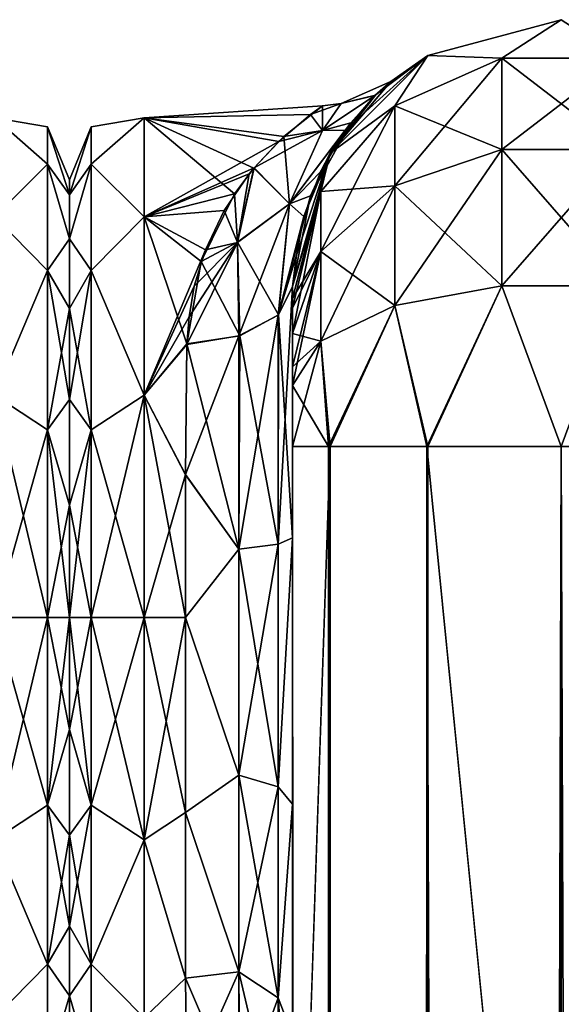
# Model space of a CAD drawing. Extents: x -23 to 470, y -2000 to 0.
# Tile 172 of 247: x 44 to 69, y -46 to 0. Entities that reach past the tile are written whole.
import ezdxf

# ---------------------------------------------------------------- set-up
doc = ezdxf.new("R2010")
doc.units = 0
doc.header["$LTSCALE"] = 65.185185
for name, color, linetype in [('17', 7, 'CONTINUOUS'), ('18', 7, 'CONTINUOUS'), ('2', 7, 'CONTINUOUS'), ('21', 7, 'CONTINUOUS'), ('22', 7, 'CONTINUOUS'), ('33', 7, 'CONTINUOUS'), ('34', 7, 'CONTINUOUS'), ('37', 7, 'CONTINUOUS'), ('38', 7, 'CONTINUOUS'), ('48', 7, 'CONTINUOUS'), ('49', 7, 'CONTINUOUS'), ('50', 7, 'CONTINUOUS'), ('6', 7, 'CONTINUOUS'), ('61', 7, 'CONTINUOUS'), ('615', 7, 'CONTINUOUS'), ('635', 7, 'CONTINUOUS'), ('636', 7, 'CONTINUOUS'), ('7', 7, 'CONTINUOUS'), ('8', 7, 'CONTINUOUS')]:
    doc.layers.add(name, color=color, linetype=linetype)

msp = doc.modelspace()

# ---------------------------------------------------------------- linework, layer by layer
at = {"layer": '17', "linetype": 'CONTINUOUS'}
for points in [[(56.45, -24.268, 28.753), (56.45, -12.5, 24.51), (55.781, -24.566, 26.277), (56.45, -24.268, 28.753)], [(55.781, -24.566, 26.277), (56.45, -12.5, 24.51), (55.781, -13.836, 22.398), (55.781, -24.566, 26.277)], [(53.947, -24.803, 24.46), (55.781, -24.566, 26.277), (55.781, -13.836, 22.398), (53.947, -24.803, 24.46)], [(53.947, -24.803, 24.46), (55.781, -13.836, 22.398), (53.947, -14.815, 20.849), (53.947, -24.803, 24.46)], [(51.499, -15.223, 20.316), (51.447, -21.313, 23.05), (53.947, -14.815, 20.849), (51.499, -15.223, 20.316)], [(53.947, -14.815, 20.849), (51.447, -21.313, 23.05), (53.947, -24.803, 24.46), (53.947, -14.815, 20.849)], [(51.447, -21.313, 23.05), (51.45, -28, 24), (53.947, -24.803, 24.46), (51.447, -21.313, 23.05)], [(56.45, -36.75, 27.648), (56.45, -24.268, 28.753), (55.781, -35.932, 25.286), (56.45, -36.75, 27.648)], [(55.781, -35.932, 25.286), (56.45, -24.268, 28.753), (55.781, -24.566, 26.277), (55.781, -35.932, 25.286)], [(53.947, -24.803, 24.46), (51.45, -28, 24), (53.947, -35.383, 23.537), (53.947, -24.803, 24.46)], [(53.947, -24.803, 24.46), (53.947, -35.383, 23.537), (55.781, -24.566, 26.277), (53.947, -24.803, 24.46)], [(53.947, -35.383, 23.537), (55.781, -35.932, 25.286), (55.781, -24.566, 26.277), (53.947, -35.383, 23.537)], [(51.45, -28, 24), (51.45, -37.142, 22.191), (53.947, -35.383, 23.537), (51.45, -28, 24)], [(53.947, -35.383, 23.537), (51.45, -37.142, 22.191), (53.947, -44.595, 18.252), (53.947, -35.383, 23.537)], [(53.947, -35.383, 23.537), (53.947, -44.595, 18.252), (55.781, -35.932, 25.286), (53.947, -35.383, 23.537)], [(53.947, -44.595, 18.252), (55.781, -45.828, 19.607), (55.781, -35.932, 25.286), (53.947, -44.595, 18.252)], [(55.781, -45.828, 19.607), (56.45, -36.75, 27.648), (55.781, -35.932, 25.286), (55.781, -45.828, 19.607)], [(56.45, -47.582, 21.378), (56.45, -36.75, 27.648), (55.781, -45.828, 19.607), (56.45, -47.582, 21.378)], [(51.45, -37.142, 22.191), (51.446, -44.906, 17.034), (53.947, -44.595, 18.252), (51.45, -37.142, 22.191)], [(51.446, -44.906, 17.034), (51.5, -50.103, 9.351), (53.947, -44.595, 18.252), (51.446, -44.906, 17.034)], [(53.947, -44.595, 18.252), (51.5, -50.103, 9.351), (53.986, -50.752, 9.591), (53.947, -44.595, 18.252)], [(53.947, -44.595, 18.252), (53.986, -50.752, 9.591), (55.781, -45.828, 19.607), (53.947, -44.595, 18.252)], [(55.793, -52.439, 10.303), (55.781, -45.828, 19.607), (53.986, -50.752, 9.591), (55.793, -52.439, 10.303)], [(55.793, -52.439, 10.303), (56.45, -47.582, 21.378), (55.781, -45.828, 19.607), (55.793, -52.439, 10.303)]]:
    msp.add_3dface(points, dxfattribs=at)
at = {"layer": '18', "linetype": 'CONTINUOUS'}
for points in [[(56.45, -12.5, -24.51), (56.45, -24.269, -28.753), (55.793, -13.825, -22.416), (56.45, -12.5, -24.51)], [(53.985, -14.803, -20.868), (55.793, -13.825, -22.416), (55.781, -24.566, -26.277), (53.985, -14.803, -20.868)], [(55.793, -13.825, -22.416), (56.45, -24.269, -28.753), (55.781, -24.566, -26.277), (55.793, -13.825, -22.416)], [(51.447, -21.322, -23.052), (51.5, -15.179, -20.289), (53.947, -24.803, -24.46), (51.447, -21.322, -23.052)], [(53.947, -24.803, -24.46), (51.5, -15.179, -20.289), (53.985, -14.803, -20.868), (53.947, -24.803, -24.46)], [(53.947, -24.803, -24.46), (53.985, -14.803, -20.868), (55.781, -24.566, -26.277), (53.947, -24.803, -24.46)], [(51.45, -28, -24), (51.447, -21.322, -23.052), (53.947, -24.803, -24.46), (51.45, -28, -24)], [(56.45, -24.269, -28.753), (56.45, -36.751, -27.648), (55.781, -35.932, -25.286), (56.45, -24.269, -28.753)], [(55.781, -24.566, -26.277), (56.45, -24.269, -28.753), (55.781, -35.932, -25.286), (55.781, -24.566, -26.277)], [(53.947, -35.384, -23.537), (51.45, -28, -24), (53.947, -24.803, -24.46), (53.947, -35.384, -23.537)], [(53.947, -24.803, -24.46), (55.781, -24.566, -26.277), (55.781, -35.932, -25.286), (53.947, -24.803, -24.46)], [(53.947, -35.384, -23.537), (53.947, -24.803, -24.46), (55.781, -35.932, -25.286), (53.947, -35.384, -23.537)], [(51.45, -37.142, -22.191), (51.45, -28, -24), (53.947, -35.384, -23.537), (51.45, -37.142, -22.191)], [(53.947, -44.595, -18.251), (51.45, -37.142, -22.191), (53.947, -35.384, -23.537), (53.947, -44.595, -18.251)], [(53.947, -44.595, -18.251), (53.947, -35.384, -23.537), (55.781, -45.828, -19.607), (53.947, -44.595, -18.251)], [(53.947, -35.384, -23.537), (55.781, -35.932, -25.286), (55.781, -45.828, -19.607), (53.947, -35.384, -23.537)], [(55.781, -35.932, -25.286), (56.45, -36.751, -27.648), (55.781, -45.828, -19.607), (55.781, -35.932, -25.286)], [(56.45, -36.751, -27.648), (56.45, -47.582, -21.378), (55.781, -45.828, -19.607), (56.45, -36.751, -27.648)], [(51.446, -44.906, -17.034), (51.45, -37.142, -22.191), (53.947, -44.595, -18.251), (51.446, -44.906, -17.034)], [(53.947, -50.731, -9.582), (51.446, -44.906, -17.034), (53.947, -44.595, -18.251), (53.947, -50.731, -9.582)], [(53.947, -44.595, -18.251), (55.781, -45.828, -19.607), (55.781, -52.42, -10.294), (53.947, -44.595, -18.251)], [(53.947, -44.595, -18.251), (55.781, -52.42, -10.294), (53.947, -50.731, -9.582), (53.947, -44.595, -18.251)], [(51.5, -50.104, -9.35), (51.446, -44.906, -17.034), (53.947, -50.731, -9.582), (51.5, -50.104, -9.35)], [(56.45, -47.582, -21.378), (56.45, -54.723, -11.265), (55.781, -45.828, -19.607), (56.45, -47.582, -21.378)], [(55.781, -45.828, -19.607), (56.45, -54.723, -11.265), (55.781, -52.42, -10.294), (55.781, -45.828, -19.607)]]:
    msp.add_3dface(points, dxfattribs=at)
at = {"layer": '2', "linetype": 'CONTINUOUS'}
for points in [[(56.45, -52.056, -35.671), (56.45, -54.119, -30.718), (56.45, -12.5, -95), (56.45, -52.056, -35.671)], [(56.45, -12.5, -95), (56.45, -54.119, -30.718), (56.45, -24.269, -28.753), (56.45, -12.5, -95)], [(56.45, -51.35, -40.999), (56.45, -52.056, -35.671), (56.45, -12.5, -95), (56.45, -51.35, -40.999)], [(56.45, -52.056, -46.327), (56.45, -51.35, -40.999), (56.45, -12.5, -95), (56.45, -52.056, -46.327)], [(56.45, -54.118, -51.28), (56.45, -52.056, -46.327), (56.45, -12.5, -95), (56.45, -54.118, -51.28)], [(56.45, -57.385, -55.521), (56.45, -54.118, -51.28), (56.45, -12.5, -95), (56.45, -57.385, -55.521)], [(56.45, -61.644, -58.772), (56.45, -57.385, -55.521), (56.45, -12.5, -95), (56.45, -61.644, -58.772)], [(56.45, -66.59, -60.815), (56.45, -61.644, -58.772), (56.45, -12.5, -95), (56.45, -66.59, -60.815)], [(56.45, -61.645, -64.228), (56.45, -66.59, -60.815), (56.45, -12.5, -95), (56.45, -61.645, -64.228)], [(56.45, -57.386, -67.478), (56.45, -61.645, -64.228), (56.45, -12.5, -95), (56.45, -57.386, -67.478)], [(56.45, -54.119, -71.718), (56.45, -57.386, -67.478), (56.45, -12.5, -95), (56.45, -54.119, -71.718)], [(56.45, -52.056, -76.671), (56.45, -54.119, -71.718), (56.45, -12.5, -95), (56.45, -52.056, -76.671)], [(56.45, -51.35, -81.999), (56.45, -52.056, -76.671), (56.45, -12.5, -95), (56.45, -51.35, -81.999)], [(56.45, -52.056, -87.327), (56.45, -51.35, -81.999), (56.45, -12.5, -95), (56.45, -52.056, -87.327)], [(56.45, -54.118, -92.28), (56.45, -52.056, -87.327), (56.45, -12.5, -95), (56.45, -54.118, -92.28)], [(56.45, -57.385, -96.521), (56.45, -54.118, -92.28), (56.45, -12.5, -95), (56.45, -57.385, -96.521)], [(56.45, -13.067, -97.86), (56.45, -57.385, -96.521), (56.45, -12.5, -95), (56.45, -13.067, -97.86)], [(56.45, -12.5, -24.51), (56.45, -12.5, -95), (56.45, -24.269, -28.753), (56.45, -12.5, -24.51)], [(56.45, -12.5, 95), (56.45, -12.5, 24.51), (56.45, -54.119, 92.282), (56.45, -12.5, 95)], [(56.45, -54.119, 92.282), (56.45, -12.5, 24.51), (56.45, -52.056, 87.329), (56.45, -54.119, 92.282)], [(56.45, -52.056, 87.329), (56.45, -12.5, 24.51), (56.45, -51.35, 82.001), (56.45, -52.056, 87.329)], [(56.45, -51.35, 82.001), (56.45, -12.5, 24.51), (56.45, -52.056, 76.673), (56.45, -51.35, 82.001)], [(56.45, -52.056, 76.673), (56.45, -12.5, 24.51), (56.45, -54.118, 71.72), (56.45, -52.056, 76.673)], [(56.45, -54.118, 71.72), (56.45, -12.5, 24.51), (56.45, -57.385, 67.479), (56.45, -54.118, 71.72)], [(56.45, -57.385, 67.479), (56.45, -12.5, 24.51), (56.45, -61.644, 64.228), (56.45, -57.385, 67.479)], [(56.45, -61.644, 64.228), (56.45, -12.5, 24.51), (56.45, -61.645, 58.772), (56.45, -61.644, 64.228)], [(56.45, -61.645, 58.772), (56.45, -12.5, 24.51), (56.45, -57.386, 55.522), (56.45, -61.645, 58.772)], [(56.45, -57.386, 55.522), (56.45, -12.5, 24.51), (56.45, -54.119, 51.282), (56.45, -57.386, 55.522)], [(56.45, -54.119, 51.282), (56.45, -12.5, 24.51), (56.45, -52.056, 46.329), (56.45, -54.119, 51.282)], [(56.45, -52.056, 46.329), (56.45, -12.5, 24.51), (56.45, -51.35, 41.001), (56.45, -52.056, 46.329)], [(56.45, -51.35, 41.001), (56.45, -12.5, 24.51), (56.45, -24.268, 28.753), (56.45, -51.35, 41.001)], [(56.45, -13.067, 97.86), (56.45, -12.5, 95), (56.45, -57.386, 96.522), (56.45, -13.067, 97.86)], [(56.45, -57.386, 96.522), (56.45, -12.5, 95), (56.45, -54.119, 92.282), (56.45, -57.386, 96.522)], [(56.45, -13.5, -98.734), (56.45, -57.385, -96.521), (56.45, -13.067, -97.86), (56.45, -13.5, -98.734)], [(56.45, -13.5, 98.734), (56.45, -13.067, 97.86), (56.45, -61.645, 99.772), (56.45, -13.5, 98.734)], [(56.45, -61.645, 99.772), (56.45, -13.067, 97.86), (56.45, -57.386, 96.522), (56.45, -61.645, 99.772)], [(56.45, -61.644, -99.772), (56.45, -57.385, -96.521), (56.45, -13.5, -98.734), (56.45, -61.644, -99.772)], [(56.45, -14.695, -100.301), (56.45, -61.644, -99.772), (56.45, -13.5, -98.734), (56.45, -14.695, -100.301)], [(56.45, -14.695, 100.301), (56.45, -13.5, 98.734), (56.45, -61.645, 99.772), (56.45, -14.695, 100.301)], [(56.45, -16.266, -101.5), (56.45, -61.644, -99.772), (56.45, -14.695, -100.301), (56.45, -16.266, -101.5)], [(56.45, -16.266, 101.5), (56.45, -14.695, 100.301), (56.45, -66.591, 101.816), (56.45, -16.266, 101.5)], [(56.45, -66.591, 101.816), (56.45, -14.695, 100.301), (56.45, -61.645, 99.772), (56.45, -66.591, 101.816)], [(56.45, -17.135, -101.931), (56.45, -61.644, -99.772), (56.45, -16.266, -101.5), (56.45, -17.135, -101.931)], [(56.45, -17.135, 101.931), (56.45, -16.266, 101.5), (56.45, -66.591, 101.816), (56.45, -17.135, 101.931)], [(56.45, -66.59, -101.815), (56.45, -61.644, -99.772), (56.45, -17.135, -101.931), (56.45, -66.59, -101.815)], [(56.45, -20, -102.5), (56.45, -66.59, -101.815), (56.45, -17.135, -101.931), (56.45, -20, -102.5)], [(56.45, -20, 102.5), (56.45, -17.135, 101.931), (56.45, -71.85, 102.5), (56.45, -20, 102.5)], [(56.45, -71.85, 102.5), (56.45, -17.135, 101.931), (56.45, -66.591, 101.816), (56.45, -71.85, 102.5)], [(56.45, -71.85, -102.5), (56.45, -66.59, -101.815), (56.45, -20, -102.5), (56.45, -71.85, -102.5)], [(56.45, -52.056, 35.673), (56.45, -51.35, 41.001), (56.45, -24.268, 28.753), (56.45, -52.056, 35.673)], [(56.45, -54.118, 30.72), (56.45, -52.056, 35.673), (56.45, -24.268, 28.753), (56.45, -54.118, 30.72)], [(56.45, -36.75, 27.648), (56.45, -54.118, 30.72), (56.45, -24.268, 28.753), (56.45, -36.75, 27.648)], [(56.45, -54.119, -30.718), (56.45, -57.386, -26.478), (56.45, -24.269, -28.753), (56.45, -54.119, -30.718)], [(56.45, -24.269, -28.753), (56.45, -57.386, -26.478), (56.45, -36.751, -27.648), (56.45, -24.269, -28.753)], [(56.45, -57.385, 26.479), (56.45, -54.118, 30.72), (56.45, -36.75, 27.648), (56.45, -57.385, 26.479)], [(56.45, -47.582, 21.378), (56.45, -57.385, 26.479), (56.45, -36.75, 27.648), (56.45, -47.582, 21.378)], [(56.45, -57.386, -26.478), (56.45, -61.645, -23.228), (56.45, -36.751, -27.648), (56.45, -57.386, -26.478)], [(56.45, -36.751, -27.648), (56.45, -61.645, -23.228), (56.45, -47.582, -21.378), (56.45, -36.751, -27.648)]]:
    msp.add_3dface(points, dxfattribs=at)
at = {"layer": '21', "linetype": 'CONTINUOUS'}
for points in [[(49.5, -9.236, 14.964), (49.5, -4.602, 5.341), (47.025, -6.774, 8.792), (49.5, -9.236, 14.964)], [(49.5, -4.602, 5.341), (49.5, -4.602, -5.341), (47.025, -5.025, 0), (49.5, -4.602, 5.341)], [(49.5, -4.602, 5.341), (47.025, -5.025, 0), (47.025, -6.774, 8.792), (49.5, -4.602, 5.341)], [(49.5, -4.602, -5.341), (49.5, -9.236, -14.964), (47.025, -6.774, -8.792), (49.5, -4.602, -5.341)], [(49.5, -4.602, -5.341), (47.025, -6.774, -8.792), (47.025, -5.025, 0), (49.5, -4.602, -5.341)], [(46, -8.206, -5.328), (46, -7.5, 0), (47.025, -5.025, 0), (46, -8.206, -5.328)], [(47.025, -6.774, -8.792), (46, -8.206, -5.328), (47.025, -5.025, 0), (47.025, -6.774, -8.792)], [(46, -7.5, 0), (46, -8.206, 5.328), (47.025, -5.025, 0), (46, -7.5, 0)], [(47.025, -5.025, 0), (46, -8.206, 5.328), (47.025, -6.774, 8.792), (47.025, -5.025, 0)], [(46, -10.269, -10.281), (46, -8.206, -5.328), (47.025, -6.774, -8.792), (46, -10.269, -10.281)], [(47.025, -11.754, -16.246), (46, -10.269, -10.281), (47.025, -6.774, -8.792), (47.025, -11.754, -16.246)], [(46, -8.206, 5.328), (46, -10.269, 10.281), (47.025, -6.774, 8.792), (46, -8.206, 5.328)], [(47.025, -6.774, 8.792), (46, -10.269, 10.281), (47.025, -11.754, 16.246), (47.025, -6.774, 8.792)], [(49.5, -9.236, 14.964), (47.025, -6.774, 8.792), (47.025, -11.754, 16.246), (49.5, -9.236, 14.964)], [(49.5, -9.236, -14.964), (47.025, -11.754, -16.246), (47.025, -6.774, -8.792), (49.5, -9.236, -14.964)], [(49.5, -17.587, 21.623), (49.5, -9.236, 14.964), (47.025, -11.754, 16.246), (49.5, -17.587, 21.623)], [(49.5, -9.236, -14.964), (49.5, -17.587, -21.623), (47.025, -11.754, -16.246), (49.5, -9.236, -14.964)], [(46, -13.536, -14.522), (46, -10.269, -10.281), (47.025, -11.754, -16.246), (46, -13.536, -14.522)], [(46, -10.269, 10.281), (46, -13.536, 14.522), (47.025, -11.754, 16.246), (46, -10.269, 10.281)], [(47.025, -19.208, -21.226), (46, -13.536, -14.522), (47.025, -11.754, -16.246), (47.025, -19.208, -21.226)], [(46, -13.536, 14.522), (46, -17.796, 17.773), (47.025, -11.754, 16.246), (46, -13.536, 14.522)], [(47.025, -11.754, 16.246), (46, -17.796, 17.773), (47.025, -19.208, 21.226), (47.025, -11.754, 16.246)], [(49.5, -17.587, 21.623), (47.025, -11.754, 16.246), (47.025, -19.208, 21.226), (49.5, -17.587, 21.623)], [(49.5, -17.587, -21.623), (47.025, -19.208, -21.226), (47.025, -11.754, -16.246), (49.5, -17.587, -21.623)], [(46, -17.797, -17.773), (46, -13.536, -14.522), (47.025, -19.208, -21.226), (46, -17.797, -17.773)], [(46, -17.796, 17.773), (46, -22.744, 19.817), (47.025, -19.208, 21.226), (46, -17.796, 17.773)], [(46, -22.744, -19.817), (46, -17.797, -17.773), (47.025, -19.208, -21.226), (46, -22.744, -19.817)], [(49.5, -28, 24), (49.5, -17.587, 21.623), (47.025, -28, 22.975), (49.5, -28, 24)], [(49.5, -17.587, 21.623), (47.025, -19.208, 21.226), (47.025, -28, 22.975), (49.5, -17.587, 21.623)], [(49.5, -17.587, -21.623), (49.5, -28, -24), (47.025, -19.208, -21.226), (49.5, -17.587, -21.623)], [(47.025, -28, -22.975), (46, -22.744, -19.817), (47.025, -19.208, -21.226), (47.025, -28, -22.975)], [(46, -22.744, 19.817), (46, -28, 20.5), (47.025, -19.208, 21.226), (46, -22.744, 19.817)], [(47.025, -19.208, 21.226), (46, -28, 20.5), (47.025, -28, 22.975), (47.025, -19.208, 21.226)], [(49.5, -28, -24), (47.025, -28, -22.975), (47.025, -19.208, -21.226), (49.5, -28, -24)], [(46, -28, -20.5), (46, -22.744, -19.817), (47.025, -28, -22.975), (46, -28, -20.5)]]:
    msp.add_3dface(points, dxfattribs=at)
at = {"layer": '22', "linetype": 'CONTINUOUS'}
for points in [[(46, -33.256, -19.817), (46, -28, -20.5), (47.025, -36.792, -21.226), (46, -33.256, -19.817)], [(46, -28, -20.5), (47.025, -28, -22.975), (47.025, -36.792, -21.226), (46, -28, -20.5)], [(46, -28, 20.5), (46, -33.256, 19.817), (47.025, -28, 22.975), (46, -28, 20.5)], [(47.025, -28, 22.975), (46, -33.256, 19.817), (47.025, -36.792, 21.226), (47.025, -28, 22.975)], [(49.5, -38.413, 21.623), (49.5, -28, 24), (47.025, -36.792, 21.226), (49.5, -38.413, 21.623)], [(49.5, -28, 24), (47.025, -28, 22.975), (47.025, -36.792, 21.226), (49.5, -28, 24)], [(49.5, -28, -24), (49.5, -38.413, -21.623), (47.025, -28, -22.975), (49.5, -28, -24)], [(47.025, -28, -22.975), (49.5, -38.413, -21.623), (47.025, -36.792, -21.226), (47.025, -28, -22.975)], [(46, -33.256, 19.817), (46, -38.203, 17.773), (47.025, -36.792, 21.226), (46, -33.256, 19.817)], [(46, -38.204, -17.773), (46, -33.256, -19.817), (47.025, -36.792, -21.226), (46, -38.204, -17.773)], [(46, -38.203, 17.773), (46, -42.464, 14.522), (47.025, -36.792, 21.226), (46, -38.203, 17.773)], [(47.025, -36.792, 21.226), (46, -42.464, 14.522), (47.025, -44.246, 16.246), (47.025, -36.792, 21.226)], [(47.025, -44.246, -16.246), (46, -38.204, -17.773), (47.025, -36.792, -21.226), (47.025, -44.246, -16.246)], [(49.5, -38.413, -21.623), (47.025, -44.246, -16.246), (47.025, -36.792, -21.226), (49.5, -38.413, -21.623)], [(49.5, -38.413, 21.623), (47.025, -36.792, 21.226), (47.025, -44.246, 16.246), (49.5, -38.413, 21.623)], [(46, -42.464, -14.522), (46, -38.204, -17.773), (47.025, -44.246, -16.246), (46, -42.464, -14.522)], [(49.5, -38.413, -21.623), (49.5, -46.764, -14.964), (47.025, -44.246, -16.246), (49.5, -38.413, -21.623)], [(49.5, -46.764, 14.964), (49.5, -38.413, 21.623), (47.025, -44.246, 16.246), (49.5, -46.764, 14.964)], [(46, -42.464, 14.522), (46, -45.731, 10.281), (47.025, -44.246, 16.246), (46, -42.464, 14.522)], [(46, -45.731, -10.281), (46, -42.464, -14.522), (47.025, -44.246, -16.246), (46, -45.731, -10.281)], [(47.025, -44.246, 16.246), (46, -45.731, 10.281), (47.025, -49.226, 8.792), (47.025, -44.246, 16.246)], [(47.025, -49.226, -8.792), (46, -45.731, -10.281), (47.025, -44.246, -16.246), (47.025, -49.226, -8.792)], [(49.5, -46.764, -14.964), (47.025, -49.226, -8.792), (47.025, -44.246, -16.246), (49.5, -46.764, -14.964)], [(49.5, -46.764, 14.964), (47.025, -44.246, 16.246), (47.025, -49.226, 8.792), (49.5, -46.764, 14.964)], [(46, -45.731, 10.281), (46, -47.794, 5.328), (47.025, -49.226, 8.792), (46, -45.731, 10.281)], [(46, -47.794, -5.328), (46, -45.731, -10.281), (47.025, -49.226, -8.792), (46, -47.794, -5.328)]]:
    msp.add_3dface(points, dxfattribs=at)
at = {"layer": '33', "linetype": 'CONTINUOUS'}
for points in [[(75.35, -20, 113.412), (69.05, -20, 115.1), (75.35, -1980, 113.412), (75.35, -20, 113.412)], [(75.35, -1980, 113.412), (69.05, -20, 115.1), (69.05, -83.45, 115.1), (75.35, -1980, 113.412)]]:
    msp.add_3dface(points, dxfattribs=at)
at = {"layer": '34', "linetype": 'CONTINUOUS'}
for points in [[(56.45, -20, 102.5), (56.45, -71.85, 102.5), (58.138, -1980, 108.8), (56.45, -20, 102.5)], [(58.138, -20, 108.8), (56.45, -20, 102.5), (58.138, -1980, 108.8), (58.138, -20, 108.8)], [(62.747, -20, 113.41), (58.138, -20, 108.8), (62.747, -1980, 113.41), (62.747, -20, 113.41)], [(58.138, -20, 108.8), (58.138, -1980, 108.8), (62.747, -1980, 113.41), (58.138, -20, 108.8)], [(69.05, -20, 115.1), (62.747, -20, 113.41), (69.05, -83.45, 115.1), (69.05, -20, 115.1)], [(69.05, -1980, 115.1), (62.747, -20, 113.41), (62.747, -1980, 113.41), (69.05, -1980, 115.1)], [(62.747, -20, 113.41), (69.05, -1980, 115.1), (69.05, -1916.55, 115.1), (62.747, -20, 113.41)], [(62.747, -20, 113.41), (69.05, -1916.55, 115.1), (69.05, -83.45, 115.1), (62.747, -20, 113.41)]]:
    msp.add_3dface(points, dxfattribs=at)
at = {"layer": '37', "linetype": 'CONTINUOUS'}
for points in [[(69.05, -20, -115), (75.3, -20, -113.325), (69.05, -83.45, -115), (69.05, -20, -115)], [(75.3, -20, -113.325), (75.3, -1980, -113.325), (69.05, -1980, -115), (75.3, -20, -113.325)], [(75.3, -20, -113.325), (69.05, -1980, -115), (69.05, -1916.55, -115), (75.3, -20, -113.325)]]:
    msp.add_3dface(points, dxfattribs=at)
at = {"layer": '38', "linetype": 'CONTINUOUS'}
for points in [[(56.45, -71.85, -102.5), (56.45, -20, -102.5), (58.225, -20, -108.75), (56.45, -71.85, -102.5)], [(56.45, -1928.15, -102.5), (56.45, -71.85, -102.5), (58.225, -20, -108.75), (56.45, -1928.15, -102.5)], [(56.45, -1980, -102.5), (56.45, -1928.15, -102.5), (58.225, -20, -108.75), (56.45, -1980, -102.5)], [(56.45, -1980, -102.5), (58.225, -20, -108.75), (58.225, -1980, -108.75), (56.45, -1980, -102.5)], [(58.225, -20, -108.75), (62.797, -20, -113.323), (58.225, -1980, -108.75), (58.225, -20, -108.75)], [(62.797, -20, -113.323), (62.797, -1980, -113.323), (58.225, -1980, -108.75), (62.797, -20, -113.323)], [(62.797, -20, -113.323), (69.05, -20, -115), (62.797, -1980, -113.323), (62.797, -20, -113.323)], [(62.797, -1980, -113.323), (69.05, -20, -115), (69.05, -83.45, -115), (62.797, -1980, -113.323)]]:
    msp.add_3dface(points, dxfattribs=at)
at = {"layer": '48', "linetype": 'CONTINUOUS'}
for points in [[(62.8, -1.675, -95), (69.05, 0, -95), (66.268, -1.806, -102.519), (62.8, -1.675, -95)], [(66.268, -1.806, -102.519), (69.05, 0, -95), (71.832, -1.806, -102.519), (66.268, -1.806, -102.519)], [(58.225, -6.25, -95), (62.8, -1.675, -95), (61.256, -4.037, -101.598), (58.225, -6.25, -95)], [(61.256, -4.037, -101.598), (62.8, -1.675, -95), (66.268, -1.806, -102.519), (61.256, -4.037, -101.598)], [(61.256, -4.037, -101.598), (66.268, -1.806, -102.519), (61.256, -7.781, -107.209), (61.256, -4.037, -101.598)], [(66.268, -1.806, -102.519), (66.268, -6.074, -108.915), (61.256, -7.781, -107.209), (66.268, -1.806, -102.519)], [(66.268, -1.806, -102.519), (71.832, -1.806, -102.519), (66.268, -6.074, -108.915), (66.268, -1.806, -102.519)], [(71.832, -1.806, -102.519), (71.832, -6.074, -108.915), (66.268, -6.074, -108.915), (71.832, -1.806, -102.519)], [(57.788, -8.056, -99.936), (58.225, -6.25, -95), (61.256, -4.037, -101.598), (57.788, -8.056, -99.936)], [(57.788, -8.056, -99.936), (61.256, -4.037, -101.598), (57.788, -10.858, -104.135), (57.788, -8.056, -99.936)], [(61.256, -4.037, -101.598), (61.256, -7.781, -107.209), (57.788, -10.858, -104.135), (61.256, -4.037, -101.598)], [(56.45, -13.067, -97.86), (56.45, -12.5, -95), (58.225, -6.25, -95), (56.45, -13.067, -97.86)], [(56.45, -13.067, -97.86), (58.225, -6.25, -95), (57.788, -8.056, -99.936), (56.45, -13.067, -97.86)], [(66.268, -12.466, -113.188), (61.256, -13.39, -110.958), (66.268, -6.074, -108.915), (66.268, -12.466, -113.188)], [(66.268, -6.074, -108.915), (61.256, -13.39, -110.958), (61.256, -7.781, -107.209), (66.268, -6.074, -108.915)], [(71.832, -12.466, -113.188), (66.268, -12.466, -113.188), (71.832, -6.074, -108.915), (71.832, -12.466, -113.188)], [(71.832, -6.074, -108.915), (66.268, -12.466, -113.188), (66.268, -6.074, -108.915), (71.832, -6.074, -108.915)], [(61.256, -13.39, -110.958), (57.788, -15.054, -106.94), (61.256, -7.781, -107.209), (61.256, -13.39, -110.958)], [(61.256, -7.781, -107.209), (57.788, -15.054, -106.94), (57.788, -10.858, -104.135), (61.256, -7.781, -107.209)], [(56.45, -14.695, -100.301), (56.45, -13.5, -98.734), (57.788, -8.056, -99.936), (56.45, -14.695, -100.301)], [(56.45, -14.695, -100.301), (57.788, -8.056, -99.936), (57.788, -10.858, -104.135), (56.45, -14.695, -100.301)], [(56.45, -13.5, -98.734), (56.45, -13.067, -97.86), (57.788, -8.056, -99.936), (56.45, -13.5, -98.734)], [(56.45, -17.135, -101.931), (56.45, -16.266, -101.5), (57.788, -10.858, -104.135), (56.45, -17.135, -101.931)], [(57.788, -15.054, -106.94), (56.45, -17.135, -101.931), (57.788, -10.858, -104.135), (57.788, -15.054, -106.94)], [(56.45, -16.266, -101.5), (56.45, -14.695, -100.301), (57.788, -10.858, -104.135), (56.45, -16.266, -101.5)], [(66.268, -12.466, -113.188), (62.797, -20, -113.323), (61.256, -13.39, -110.958), (66.268, -12.466, -113.188)], [(69.05, -20, -115), (62.797, -20, -113.323), (66.268, -12.466, -113.188), (69.05, -20, -115)], [(71.832, -12.466, -113.188), (69.05, -20, -115), (66.268, -12.466, -113.188), (71.832, -12.466, -113.188)], [(75.3, -20, -113.325), (69.05, -20, -115), (71.832, -12.466, -113.188), (75.3, -20, -113.325)], [(61.256, -13.39, -110.958), (58.225, -20, -108.75), (57.788, -15.054, -106.94), (61.256, -13.39, -110.958)], [(62.797, -20, -113.323), (58.225, -20, -108.75), (61.256, -13.39, -110.958), (62.797, -20, -113.323)], [(56.45, -20, -102.5), (56.45, -17.135, -101.931), (57.788, -15.054, -106.94), (56.45, -20, -102.5)], [(58.225, -20, -108.75), (56.45, -20, -102.5), (57.788, -15.054, -106.94), (58.225, -20, -108.75)]]:
    msp.add_3dface(points, dxfattribs=at)
at = {"layer": '49', "linetype": 'CONTINUOUS'}
for points in [[(69.05, 0, -95), (62.8, -1.675, -95), (69.05, 0, 95), (69.05, 0, -95)], [(69.05, 0, 95), (62.8, -1.675, -95), (62.8, -1.675, 95), (69.05, 0, 95)], [(62.8, -1.675, -95), (58.225, -6.25, -95), (61.056, -2.89, -1.608), (62.8, -1.675, -95)], [(58.225, -6.25, 95), (62.8, -1.675, 95), (58.916, -5.181, 13.348), (58.225, -6.25, 95)], [(58.916, -5.181, 13.348), (62.8, -1.675, 95), (60.318, -3.555, 7.469), (58.916, -5.181, 13.348)], [(60.318, -3.555, 7.469), (62.8, -1.675, 95), (61.056, -2.89, -1.608), (60.318, -3.555, 7.469)], [(62.8, -1.675, 95), (62.8, -1.675, -95), (61.056, -2.89, -1.608), (62.8, -1.675, 95)], [(61.056, -2.89, -1.608), (58.225, -6.25, -95), (60.345, -3.53, -7.335), (61.056, -2.89, -1.608)], [(60.345, -3.53, -7.335), (58.225, -6.25, -95), (59.184, -4.824, -12.333), (60.345, -3.53, -7.335)], [(59.184, -4.824, -12.333), (58.225, -6.25, -95), (57.295, -8.249, -19.514), (59.184, -4.824, -12.333)], [(57.766, -7.123, 17.627), (58.225, -6.25, 95), (58.916, -5.181, 13.348), (57.766, -7.123, 17.627)], [(58.225, -6.25, -95), (56.45, -12.5, -95), (57.295, -8.249, -19.514), (58.225, -6.25, -95)], [(56.45, -12.5, 24.51), (56.45, -12.5, 95), (58.225, -6.25, 95), (56.45, -12.5, 24.51)], [(56.45, -12.5, 24.51), (58.225, -6.25, 95), (56.637, -11.032, 23.083), (56.45, -12.5, 24.51)], [(56.637, -11.032, 23.083), (58.225, -6.25, 95), (56.987, -9.223, 20.915), (56.637, -11.032, 23.083)], [(56.987, -9.223, 20.915), (58.225, -6.25, 95), (57.766, -7.123, 17.627), (56.987, -9.223, 20.915)], [(56.45, -12.5, -95), (56.45, -12.5, -24.51), (57.295, -8.249, -19.514), (56.45, -12.5, -95)]]:
    msp.add_3dface(points, dxfattribs=at)
at = {"layer": '50', "linetype": 'CONTINUOUS'}
for points in [[(69.05, 0, 95), (62.8, -1.675, 95), (66.268, -1.806, 102.519), (69.05, 0, 95)], [(71.832, -1.806, 102.519), (69.05, 0, 95), (66.268, -1.806, 102.519), (71.832, -1.806, 102.519)], [(62.8, -1.675, 95), (58.225, -6.25, 95), (61.256, -4.037, 101.598), (62.8, -1.675, 95)], [(66.268, -1.806, 102.519), (62.8, -1.675, 95), (61.256, -4.037, 101.598), (66.268, -1.806, 102.519)], [(66.268, -1.806, 102.519), (61.256, -4.037, 101.598), (66.268, -6.074, 108.915), (66.268, -1.806, 102.519)], [(71.832, -1.806, 102.519), (66.268, -1.806, 102.519), (71.832, -6.074, 108.915), (71.832, -1.806, 102.519)], [(71.832, -6.074, 108.915), (66.268, -1.806, 102.519), (66.268, -6.074, 108.915), (71.832, -6.074, 108.915)], [(61.256, -4.037, 101.598), (58.225, -6.25, 95), (57.788, -8.056, 99.936), (61.256, -4.037, 101.598)], [(61.256, -4.037, 101.598), (57.788, -8.056, 99.936), (61.256, -7.781, 107.209), (61.256, -4.037, 101.598)], [(66.268, -6.074, 108.915), (61.256, -4.037, 101.598), (61.256, -7.781, 107.209), (66.268, -6.074, 108.915)], [(58.225, -6.25, 95), (56.45, -12.5, 95), (57.788, -8.056, 99.936), (58.225, -6.25, 95)], [(66.268, -12.466, 113.188), (66.268, -6.074, 108.915), (61.256, -7.781, 107.209), (66.268, -12.466, 113.188)], [(66.268, -12.466, 113.188), (71.832, -12.466, 113.188), (66.268, -6.074, 108.915), (66.268, -12.466, 113.188)], [(71.832, -12.466, 113.188), (71.832, -6.074, 108.915), (66.268, -6.074, 108.915), (71.832, -12.466, 113.188)], [(61.256, -13.39, 110.958), (61.256, -7.781, 107.209), (57.788, -10.858, 104.135), (61.256, -13.39, 110.958)], [(61.256, -7.781, 107.209), (57.788, -8.056, 99.936), (57.788, -10.858, 104.135), (61.256, -7.781, 107.209)], [(61.256, -13.39, 110.958), (66.268, -12.466, 113.188), (61.256, -7.781, 107.209), (61.256, -13.39, 110.958)], [(56.45, -12.5, 95), (56.45, -13.067, 97.86), (57.788, -8.056, 99.936), (56.45, -12.5, 95)], [(57.788, -8.056, 99.936), (56.45, -13.067, 97.86), (57.788, -10.858, 104.135), (57.788, -8.056, 99.936)], [(56.45, -13.067, 97.86), (56.45, -13.5, 98.734), (57.788, -10.858, 104.135), (56.45, -13.067, 97.86)], [(56.45, -13.5, 98.734), (56.45, -14.695, 100.301), (57.788, -10.858, 104.135), (56.45, -13.5, 98.734)], [(56.45, -14.695, 100.301), (57.788, -15.054, 106.94), (57.788, -10.858, 104.135), (56.45, -14.695, 100.301)], [(57.788, -15.054, 106.94), (61.256, -13.39, 110.958), (57.788, -10.858, 104.135), (57.788, -15.054, 106.94)], [(61.256, -13.39, 110.958), (62.747, -20, 113.41), (66.268, -12.466, 113.188), (61.256, -13.39, 110.958)], [(62.747, -20, 113.41), (69.05, -20, 115.1), (66.268, -12.466, 113.188), (62.747, -20, 113.41)], [(66.268, -12.466, 113.188), (69.05, -20, 115.1), (71.832, -12.466, 113.188), (66.268, -12.466, 113.188)], [(71.832, -12.466, 113.188), (69.05, -20, 115.1), (75.35, -20, 113.412), (71.832, -12.466, 113.188)], [(57.788, -15.054, 106.94), (58.138, -20, 108.8), (61.256, -13.39, 110.958), (57.788, -15.054, 106.94)], [(58.138, -20, 108.8), (62.747, -20, 113.41), (61.256, -13.39, 110.958), (58.138, -20, 108.8)], [(56.45, -14.695, 100.301), (56.45, -16.266, 101.5), (57.788, -15.054, 106.94), (56.45, -14.695, 100.301)], [(56.45, -16.266, 101.5), (56.45, -17.135, 101.931), (57.788, -15.054, 106.94), (56.45, -16.266, 101.5)], [(56.45, -17.135, 101.931), (58.138, -20, 108.8), (57.788, -15.054, 106.94), (56.45, -17.135, 101.931)], [(56.45, -17.135, 101.931), (56.45, -20, 102.5), (58.138, -20, 108.8), (56.45, -17.135, 101.931)]]:
    msp.add_3dface(points, dxfattribs=at)
at = {"layer": '6', "linetype": 'CONTINUOUS'}
for points in [[(46, -7.5, 0), (46, -8.206, -5.328), (46, -48.5, 0), (46, -7.5, 0)], [(46, -8.206, 5.328), (46, -7.5, 0), (46, -47.794, 5.328), (46, -8.206, 5.328)], [(46, -47.794, 5.328), (46, -7.5, 0), (46, -48.5, 0), (46, -47.794, 5.328)], [(46, -8.206, -5.328), (46, -10.269, -10.281), (46, -47.794, -5.328), (46, -8.206, -5.328)], [(46, -48.5, 0), (46, -8.206, -5.328), (46, -47.794, -5.328), (46, -48.5, 0)], [(46, -10.269, 10.281), (46, -8.206, 5.328), (46, -45.731, 10.281), (46, -10.269, 10.281)], [(46, -45.731, 10.281), (46, -8.206, 5.328), (46, -47.794, 5.328), (46, -45.731, 10.281)], [(46, -10.269, -10.281), (46, -13.536, -14.522), (46, -45.731, -10.281), (46, -10.269, -10.281)], [(46, -47.794, -5.328), (46, -10.269, -10.281), (46, -45.731, -10.281), (46, -47.794, -5.328)], [(46, -13.536, 14.522), (46, -10.269, 10.281), (46, -42.464, 14.522), (46, -13.536, 14.522)], [(46, -42.464, 14.522), (46, -10.269, 10.281), (46, -45.731, 10.281), (46, -42.464, 14.522)], [(46, -13.536, -14.522), (46, -17.797, -17.773), (46, -38.204, -17.773), (46, -13.536, -14.522)], [(46, -45.731, -10.281), (46, -13.536, -14.522), (46, -42.464, -14.522), (46, -45.731, -10.281)], [(46, -42.464, -14.522), (46, -13.536, -14.522), (46, -38.204, -17.773), (46, -42.464, -14.522)], [(46, -17.796, 17.773), (46, -13.536, 14.522), (46, -42.464, 14.522), (46, -17.796, 17.773)], [(46, -22.744, 19.817), (46, -17.796, 17.773), (46, -38.203, 17.773), (46, -22.744, 19.817)], [(46, -38.203, 17.773), (46, -17.796, 17.773), (46, -42.464, 14.522), (46, -38.203, 17.773)], [(46, -17.797, -17.773), (46, -22.744, -19.817), (46, -33.256, -19.817), (46, -17.797, -17.773)], [(46, -38.204, -17.773), (46, -17.797, -17.773), (46, -33.256, -19.817), (46, -38.204, -17.773)], [(46, -22.744, -19.817), (46, -28, -20.5), (46, -33.256, -19.817), (46, -22.744, -19.817)], [(46, -28, 20.5), (46, -22.744, 19.817), (46, -33.256, 19.817), (46, -28, 20.5)], [(46, -33.256, 19.817), (46, -22.744, 19.817), (46, -38.203, 17.773), (46, -33.256, 19.817)]]:
    msp.add_3dface(points, dxfattribs=at)
at = {"layer": '61', "linetype": 'CONTINUOUS'}
for points in [[(60.318, -3.555, 7.469), (61.056, -2.89, -1.608), (58.741, -3.931, 0.004), (60.318, -3.555, 7.469)], [(61.056, -2.89, -1.608), (60.345, -3.53, -7.335), (58.741, -3.931, 0.004), (61.056, -2.89, -1.608)], [(58.916, -5.181, 13.348), (60.318, -3.555, 7.469), (57.867, -5.185, 8.375), (58.916, -5.181, 13.348)], [(57.867, -5.185, 8.375), (60.318, -3.555, 7.469), (58.741, -3.931, 0.004), (57.867, -5.185, 8.375)], [(60.345, -3.53, -7.335), (59.184, -4.824, -12.333), (57.868, -5.183, -8.37), (60.345, -3.53, -7.335)], [(58.741, -3.931, 0.004), (60.345, -3.53, -7.335), (57.868, -5.183, -8.37), (58.741, -3.931, 0.004)], [(56.054, -5.473, -8.278), (57.858, -4.037, -1.329), (57.868, -5.183, -8.37), (56.054, -5.473, -8.278)], [(57.858, -4.037, -1.329), (57.293, -4.445, 4.599), (58.741, -3.931, 0.004), (57.858, -4.037, -1.329)], [(57.293, -4.445, 4.599), (57.867, -5.185, 8.375), (58.741, -3.931, 0.004), (57.293, -4.445, 4.599)], [(57.858, -4.037, -1.329), (58.741, -3.931, 0.004), (57.868, -5.183, -8.37), (57.858, -4.037, -1.329)], [(57.293, -4.445, 4.599), (55.813, -5.699, 8.868), (57.867, -5.185, 8.375), (57.293, -4.445, 4.599)], [(59.184, -4.824, -12.333), (57.295, -8.249, -19.514), (56.32, -8.627, -16.127), (59.184, -4.824, -12.333)], [(57.868, -5.183, -8.37), (59.184, -4.824, -12.333), (56.32, -8.627, -16.127), (57.868, -5.183, -8.37)], [(54.643, -6.954, -11.535), (56.054, -5.473, -8.278), (56.32, -8.627, -16.127), (54.643, -6.954, -11.535)], [(55.813, -5.699, 8.868), (54.652, -6.94, 11.51), (57.867, -5.185, 8.375), (55.813, -5.699, 8.868)], [(54.652, -6.94, 11.51), (56.32, -8.628, 16.129), (57.867, -5.185, 8.375), (54.652, -6.94, 11.51)], [(56.054, -5.473, -8.278), (57.868, -5.183, -8.37), (56.32, -8.627, -16.127), (56.054, -5.473, -8.278)], [(57.766, -7.123, 17.627), (58.916, -5.181, 13.348), (56.32, -8.628, 16.129), (57.766, -7.123, 17.627)], [(56.32, -8.628, 16.129), (58.916, -5.181, 13.348), (57.867, -5.185, 8.375), (56.32, -8.628, 16.129)], [(54.425, -7.219, 12.007), (53.252, -8.942, 14.588), (53.871, -10.442, 16.643), (54.425, -7.219, 12.007)], [(53.742, -8.156, -13.498), (54.643, -6.954, -11.535), (53.874, -10.415, -16.611), (53.742, -8.156, -13.498)], [(54.652, -6.94, 11.51), (54.425, -7.219, 12.007), (53.871, -10.442, 16.643), (54.652, -6.94, 11.51)], [(56.32, -8.628, 16.129), (54.652, -6.94, 11.51), (53.871, -10.442, 16.643), (56.32, -8.628, 16.129)], [(54.643, -6.954, -11.535), (56.32, -8.627, -16.127), (53.874, -10.415, -16.611), (54.643, -6.954, -11.535)], [(56.987, -9.223, 20.915), (57.766, -7.123, 17.627), (56.32, -8.628, 16.129), (56.987, -9.223, 20.915)], [(52.178, -11.323, -17.26), (53.742, -8.156, -13.498), (53.874, -10.415, -16.611), (52.178, -11.323, -17.26)], [(57.295, -8.249, -19.514), (56.45, -12.5, -24.51), (55.793, -13.825, -22.416), (57.295, -8.249, -19.514)], [(57.295, -8.249, -19.514), (55.793, -13.825, -22.416), (56.32, -8.627, -16.127), (57.295, -8.249, -19.514)], [(53.947, -14.815, 20.849), (56.32, -8.628, 16.129), (53.871, -10.442, 16.643), (53.947, -14.815, 20.849)], [(56.32, -8.627, -16.127), (55.793, -13.825, -22.416), (53.874, -10.415, -16.611), (56.32, -8.627, -16.127)], [(53.947, -14.815, 20.849), (55.781, -13.836, 22.398), (56.32, -8.628, 16.129), (53.947, -14.815, 20.849)], [(55.781, -13.836, 22.398), (56.987, -9.223, 20.915), (56.32, -8.628, 16.129), (55.781, -13.836, 22.398)], [(53.252, -8.942, 14.588), (52.372, -10.785, 16.722), (53.871, -10.442, 16.643), (53.252, -8.942, 14.588)], [(56.637, -11.032, 23.083), (56.987, -9.223, 20.915), (55.781, -13.836, 22.398), (56.637, -11.032, 23.083)], [(51.614, -13.924, 19.439), (51.499, -15.223, 20.316), (53.871, -10.442, 16.643), (51.614, -13.924, 19.439)], [(51.499, -15.223, 20.316), (53.947, -14.815, 20.849), (53.871, -10.442, 16.643), (51.499, -15.223, 20.316)], [(51.856, -12.476, 18.303), (51.614, -13.924, 19.439), (53.871, -10.442, 16.643), (51.856, -12.476, 18.303)], [(52.372, -10.785, 16.722), (51.856, -12.476, 18.303), (53.871, -10.442, 16.643), (52.372, -10.785, 16.722)], [(53.985, -14.803, -20.868), (52.178, -11.323, -17.26), (53.874, -10.415, -16.611), (53.985, -14.803, -20.868)], [(55.793, -13.825, -22.416), (53.985, -14.803, -20.868), (53.874, -10.415, -16.611), (55.793, -13.825, -22.416)], [(56.45, -12.5, 24.51), (56.637, -11.032, 23.083), (55.781, -13.836, 22.398), (56.45, -12.5, 24.51)], [(51.5, -15.179, -20.289), (52.178, -11.323, -17.26), (53.985, -14.803, -20.868), (51.5, -15.179, -20.289)]]:
    msp.add_3dface(points, dxfattribs=at)
at = {"layer": '615', "linetype": 'CONTINUOUS'}
for points in [[(46, -7.5, 0), (46, -8.206, 5.328), (46, -48.5, 0), (46, -7.5, 0)], [(46, -8.206, -5.328), (46, -7.5, 0), (46, -47.794, -5.328), (46, -8.206, -5.328)], [(46, -47.794, -5.328), (46, -7.5, 0), (46, -48.5, 0), (46, -47.794, -5.328)], [(46, -8.206, 5.328), (46, -10.269, 10.281), (46, -47.794, 5.328), (46, -8.206, 5.328)], [(46, -48.5, 0), (46, -8.206, 5.328), (46, -47.794, 5.328), (46, -48.5, 0)], [(46, -10.269, -10.281), (46, -8.206, -5.328), (46, -45.731, -10.281), (46, -10.269, -10.281)], [(46, -45.731, -10.281), (46, -8.206, -5.328), (46, -47.794, -5.328), (46, -45.731, -10.281)], [(46, -10.269, 10.281), (46, -13.536, 14.522), (46, -45.731, 10.281), (46, -10.269, 10.281)], [(46, -47.794, 5.328), (46, -10.269, 10.281), (46, -45.731, 10.281), (46, -47.794, 5.328)], [(46, -13.536, -14.522), (46, -10.269, -10.281), (46, -42.464, -14.522), (46, -13.536, -14.522)], [(46, -42.464, -14.522), (46, -10.269, -10.281), (46, -45.731, -10.281), (46, -42.464, -14.522)], [(46, -13.536, 14.522), (46, -17.797, 17.773), (46, -38.204, 17.773), (46, -13.536, 14.522)], [(46, -45.731, 10.281), (46, -13.536, 14.522), (46, -42.464, 14.522), (46, -45.731, 10.281)], [(46, -42.464, 14.522), (46, -13.536, 14.522), (46, -38.204, 17.773), (46, -42.464, 14.522)], [(46, -17.796, -17.773), (46, -13.536, -14.522), (46, -42.464, -14.522), (46, -17.796, -17.773)], [(46, -22.744, -19.817), (46, -17.796, -17.773), (46, -38.203, -17.773), (46, -22.744, -19.817)], [(46, -38.203, -17.773), (46, -17.796, -17.773), (46, -42.464, -14.522), (46, -38.203, -17.773)], [(46, -17.797, 17.773), (46, -22.744, 19.817), (46, -33.256, 19.817), (46, -17.797, 17.773)], [(46, -38.204, 17.773), (46, -17.797, 17.773), (46, -33.256, 19.817), (46, -38.204, 17.773)], [(46, -22.744, 19.817), (46, -28, 20.5), (46, -33.256, 19.817), (46, -22.744, 19.817)], [(46, -28, -20.5), (46, -22.744, -19.817), (46, -33.256, -19.817), (46, -28, -20.5)], [(46, -33.256, -19.817), (46, -22.744, -19.817), (46, -38.203, -17.773), (46, -33.256, -19.817)]]:
    msp.add_3dface(points, dxfattribs=at)
at = {"layer": '635', "linetype": 'CONTINUOUS'}
for points in [[(42.5, -9.236, -14.964), (42.5, -4.602, -5.341), (44.975, -6.774, -8.792), (42.5, -9.236, -14.964)], [(42.5, -4.602, -5.341), (42.5, -4.602, 5.341), (44.975, -5.025, 0), (42.5, -4.602, -5.341)], [(42.5, -4.602, -5.341), (44.975, -5.025, 0), (44.975, -6.774, -8.792), (42.5, -4.602, -5.341)], [(42.5, -4.602, 5.341), (42.5, -9.236, 14.964), (44.975, -6.774, 8.792), (42.5, -4.602, 5.341)], [(42.5, -4.602, 5.341), (44.975, -6.774, 8.792), (44.975, -5.025, 0), (42.5, -4.602, 5.341)], [(46, -8.206, 5.328), (46, -7.5, 0), (44.975, -5.025, 0), (46, -8.206, 5.328)], [(44.975, -6.774, 8.792), (46, -8.206, 5.328), (44.975, -5.025, 0), (44.975, -6.774, 8.792)], [(46, -7.5, 0), (46, -8.206, -5.328), (44.975, -5.025, 0), (46, -7.5, 0)], [(44.975, -5.025, 0), (46, -8.206, -5.328), (44.975, -6.774, -8.792), (44.975, -5.025, 0)], [(42.5, -9.236, -14.964), (44.975, -6.774, -8.792), (44.975, -11.754, -16.246), (42.5, -9.236, -14.964)], [(42.5, -9.236, 14.964), (44.975, -11.754, 16.246), (44.975, -6.774, 8.792), (42.5, -9.236, 14.964)], [(46, -10.269, 10.281), (46, -8.206, 5.328), (44.975, -6.774, 8.792), (46, -10.269, 10.281)], [(44.975, -11.754, 16.246), (46, -10.269, 10.281), (44.975, -6.774, 8.792), (44.975, -11.754, 16.246)], [(46, -8.206, -5.328), (46, -10.269, -10.281), (44.975, -6.774, -8.792), (46, -8.206, -5.328)], [(44.975, -6.774, -8.792), (46, -10.269, -10.281), (44.975, -11.754, -16.246), (44.975, -6.774, -8.792)], [(42.5, -17.587, -21.623), (42.5, -9.236, -14.964), (44.975, -11.754, -16.246), (42.5, -17.587, -21.623)], [(42.5, -9.236, 14.964), (42.5, -17.587, 21.623), (44.975, -11.754, 16.246), (42.5, -9.236, 14.964)], [(46, -13.536, 14.522), (46, -10.269, 10.281), (44.975, -11.754, 16.246), (46, -13.536, 14.522)], [(46, -10.269, -10.281), (46, -13.536, -14.522), (44.975, -11.754, -16.246), (46, -10.269, -10.281)], [(42.5, -17.587, -21.623), (44.975, -11.754, -16.246), (44.975, -19.208, -21.226), (42.5, -17.587, -21.623)], [(42.5, -17.587, 21.623), (44.975, -19.208, 21.226), (44.975, -11.754, 16.246), (42.5, -17.587, 21.623)], [(44.975, -19.208, 21.226), (46, -13.536, 14.522), (44.975, -11.754, 16.246), (44.975, -19.208, 21.226)], [(46, -13.536, -14.522), (46, -17.796, -17.773), (44.975, -11.754, -16.246), (46, -13.536, -14.522)], [(44.975, -11.754, -16.246), (46, -17.796, -17.773), (44.975, -19.208, -21.226), (44.975, -11.754, -16.246)], [(46, -17.797, 17.773), (46, -13.536, 14.522), (44.975, -19.208, 21.226), (46, -17.797, 17.773)], [(42.5, -28, -24), (42.5, -17.587, -21.623), (44.975, -28, -22.975), (42.5, -28, -24)], [(42.5, -17.587, -21.623), (44.975, -19.208, -21.226), (44.975, -28, -22.975), (42.5, -17.587, -21.623)], [(42.5, -17.587, 21.623), (42.5, -28, 24), (44.975, -19.208, 21.226), (42.5, -17.587, 21.623)], [(46, -17.796, -17.773), (46, -22.744, -19.817), (44.975, -19.208, -21.226), (46, -17.796, -17.773)], [(46, -22.744, 19.817), (46, -17.797, 17.773), (44.975, -19.208, 21.226), (46, -22.744, 19.817)], [(42.5, -28, 24), (44.975, -28, 22.975), (44.975, -19.208, 21.226), (42.5, -28, 24)], [(44.975, -28, 22.975), (46, -22.744, 19.817), (44.975, -19.208, 21.226), (44.975, -28, 22.975)], [(46, -22.744, -19.817), (46, -28, -20.5), (44.975, -19.208, -21.226), (46, -22.744, -19.817)], [(44.975, -19.208, -21.226), (46, -28, -20.5), (44.975, -28, -22.975), (44.975, -19.208, -21.226)], [(46, -28, 20.5), (46, -22.744, 19.817), (44.975, -28, 22.975), (46, -28, 20.5)]]:
    msp.add_3dface(points, dxfattribs=at)
at = {"layer": '636', "linetype": 'CONTINUOUS'}
for points in [[(42.5, -38.413, -21.623), (42.5, -28, -24), (44.975, -36.792, -21.226), (42.5, -38.413, -21.623)], [(42.5, -28, -24), (44.975, -28, -22.975), (44.975, -36.792, -21.226), (42.5, -28, -24)], [(42.5, -28, 24), (42.5, -38.413, 21.623), (44.975, -28, 22.975), (42.5, -28, 24)], [(44.975, -28, 22.975), (42.5, -38.413, 21.623), (44.975, -36.792, 21.226), (44.975, -28, 22.975)], [(46, -33.256, 19.817), (46, -28, 20.5), (44.975, -36.792, 21.226), (46, -33.256, 19.817)], [(46, -28, 20.5), (44.975, -28, 22.975), (44.975, -36.792, 21.226), (46, -28, 20.5)], [(46, -28, -20.5), (46, -33.256, -19.817), (44.975, -28, -22.975), (46, -28, -20.5)], [(44.975, -28, -22.975), (46, -33.256, -19.817), (44.975, -36.792, -21.226), (44.975, -28, -22.975)], [(46, -33.256, -19.817), (46, -38.203, -17.773), (44.975, -36.792, -21.226), (46, -33.256, -19.817)], [(46, -38.204, 17.773), (46, -33.256, 19.817), (44.975, -36.792, 21.226), (46, -38.204, 17.773)], [(42.5, -38.413, 21.623), (44.975, -44.246, 16.246), (44.975, -36.792, 21.226), (42.5, -38.413, 21.623)], [(42.5, -38.413, -21.623), (44.975, -36.792, -21.226), (44.975, -44.246, -16.246), (42.5, -38.413, -21.623)], [(46, -38.203, -17.773), (46, -42.464, -14.522), (44.975, -36.792, -21.226), (46, -38.203, -17.773)], [(44.975, -36.792, -21.226), (46, -42.464, -14.522), (44.975, -44.246, -16.246), (44.975, -36.792, -21.226)], [(44.975, -44.246, 16.246), (46, -38.204, 17.773), (44.975, -36.792, 21.226), (44.975, -44.246, 16.246)], [(46, -42.464, 14.522), (46, -38.204, 17.773), (44.975, -44.246, 16.246), (46, -42.464, 14.522)], [(42.5, -38.413, 21.623), (42.5, -46.764, 14.964), (44.975, -44.246, 16.246), (42.5, -38.413, 21.623)], [(42.5, -46.764, -14.964), (42.5, -38.413, -21.623), (44.975, -44.246, -16.246), (42.5, -46.764, -14.964)], [(46, -42.464, -14.522), (46, -45.731, -10.281), (44.975, -44.246, -16.246), (46, -42.464, -14.522)], [(46, -45.731, 10.281), (46, -42.464, 14.522), (44.975, -44.246, 16.246), (46, -45.731, 10.281)], [(42.5, -46.764, 14.964), (44.975, -49.226, 8.792), (44.975, -44.246, 16.246), (42.5, -46.764, 14.964)], [(42.5, -46.764, -14.964), (44.975, -44.246, -16.246), (44.975, -49.226, -8.792), (42.5, -46.764, -14.964)], [(44.975, -44.246, -16.246), (46, -45.731, -10.281), (44.975, -49.226, -8.792), (44.975, -44.246, -16.246)], [(44.975, -49.226, 8.792), (46, -45.731, 10.281), (44.975, -44.246, 16.246), (44.975, -49.226, 8.792)], [(46, -45.731, -10.281), (46, -47.794, -5.328), (44.975, -49.226, -8.792), (46, -45.731, -10.281)], [(46, -47.794, 5.328), (46, -45.731, 10.281), (44.975, -49.226, 8.792), (46, -47.794, 5.328)]]:
    msp.add_3dface(points, dxfattribs=at)
at = {"layer": '7', "linetype": 'CONTINUOUS'}
for points in [[(49.5, -4.602, -5.341), (49.5, -4.602, 5.341), (57.858, -4.037, -1.329), (49.5, -4.602, -5.341)], [(57.858, -4.037, -1.329), (49.5, -4.602, 5.341), (57.293, -4.445, 4.599), (57.858, -4.037, -1.329)], [(56.054, -5.473, -8.278), (49.5, -4.602, -5.341), (57.858, -4.037, -1.329), (56.054, -5.473, -8.278)], [(57.293, -4.445, 4.599), (49.5, -4.602, 5.341), (55.813, -5.699, 8.868), (57.293, -4.445, 4.599)], [(49.5, -4.602, 5.341), (49.5, -9.236, 14.964), (55.813, -5.699, 8.868), (49.5, -4.602, 5.341)], [(49.5, -9.236, -14.964), (49.5, -4.602, -5.341), (53.742, -8.156, -13.498), (49.5, -9.236, -14.964)], [(53.742, -8.156, -13.498), (49.5, -4.602, -5.341), (54.643, -6.954, -11.535), (53.742, -8.156, -13.498)], [(54.643, -6.954, -11.535), (49.5, -4.602, -5.341), (56.054, -5.473, -8.278), (54.643, -6.954, -11.535)], [(55.813, -5.699, 8.868), (49.5, -9.236, 14.964), (54.652, -6.94, 11.51), (55.813, -5.699, 8.868)], [(54.652, -6.94, 11.51), (49.5, -9.236, 14.964), (54.425, -7.219, 12.007), (54.652, -6.94, 11.51)], [(54.425, -7.219, 12.007), (49.5, -9.236, 14.964), (53.252, -8.942, 14.588), (54.425, -7.219, 12.007)], [(52.178, -11.323, -17.26), (49.5, -9.236, -14.964), (53.742, -8.156, -13.498), (52.178, -11.323, -17.26)], [(53.252, -8.942, 14.588), (49.5, -9.236, 14.964), (52.372, -10.785, 16.722), (53.252, -8.942, 14.588)], [(49.5, -9.236, 14.964), (49.5, -17.587, 21.623), (52.372, -10.785, 16.722), (49.5, -9.236, 14.964)], [(49.5, -17.587, -21.623), (49.5, -9.236, -14.964), (51.5, -15.179, -20.289), (49.5, -17.587, -21.623)], [(51.5, -15.179, -20.289), (49.5, -9.236, -14.964), (52.178, -11.323, -17.26), (51.5, -15.179, -20.289)], [(52.372, -10.785, 16.722), (49.5, -17.587, 21.623), (51.856, -12.476, 18.303), (52.372, -10.785, 16.722)], [(51.856, -12.476, 18.303), (49.5, -17.587, 21.623), (51.614, -13.924, 19.439), (51.856, -12.476, 18.303)], [(51.614, -13.924, 19.439), (49.5, -17.587, 21.623), (51.499, -15.223, 20.316), (51.614, -13.924, 19.439)], [(51.447, -21.322, -23.052), (49.5, -17.587, -21.623), (51.5, -15.179, -20.289), (51.447, -21.322, -23.052)], [(51.499, -15.223, 20.316), (49.5, -17.587, 21.623), (51.447, -21.313, 23.05), (51.499, -15.223, 20.316)], [(49.5, -17.587, 21.623), (49.5, -28, 24), (51.447, -21.313, 23.05), (49.5, -17.587, 21.623)], [(49.5, -28, -24), (49.5, -17.587, -21.623), (51.45, -28, -24), (49.5, -28, -24)], [(51.45, -28, -24), (49.5, -17.587, -21.623), (51.447, -21.322, -23.052), (51.45, -28, -24)], [(51.447, -21.313, 23.05), (49.5, -28, 24), (51.45, -28, 24), (51.447, -21.313, 23.05)]]:
    msp.add_3dface(points, dxfattribs=at)
at = {"layer": '8', "linetype": 'CONTINUOUS'}
for points in [[(51.45, -28, 24), (49.5, -28, 24), (49.5, -38.413, 21.623), (51.45, -28, 24)], [(49.5, -28, -24), (51.45, -28, -24), (51.45, -37.142, -22.191), (49.5, -28, -24)], [(49.5, -38.413, -21.623), (49.5, -28, -24), (51.45, -37.142, -22.191), (49.5, -38.413, -21.623)], [(51.45, -28, 24), (49.5, -38.413, 21.623), (51.45, -37.142, 22.191), (51.45, -28, 24)], [(51.446, -44.906, -17.034), (49.5, -38.413, -21.623), (51.45, -37.142, -22.191), (51.446, -44.906, -17.034)], [(51.45, -37.142, 22.191), (49.5, -38.413, 21.623), (51.446, -44.906, 17.034), (51.45, -37.142, 22.191)], [(49.5, -46.764, -14.964), (49.5, -38.413, -21.623), (51.446, -44.906, -17.034), (49.5, -46.764, -14.964)], [(49.5, -38.413, 21.623), (49.5, -46.764, 14.964), (51.446, -44.906, 17.034), (49.5, -38.413, 21.623)], [(51.5, -50.104, -9.35), (49.5, -46.764, -14.964), (51.446, -44.906, -17.034), (51.5, -50.104, -9.35)], [(51.446, -44.906, 17.034), (49.5, -46.764, 14.964), (51.5, -50.103, 9.351), (51.446, -44.906, 17.034)]]:
    msp.add_3dface(points, dxfattribs=at)

doc.saveas('drawing.dxf')
